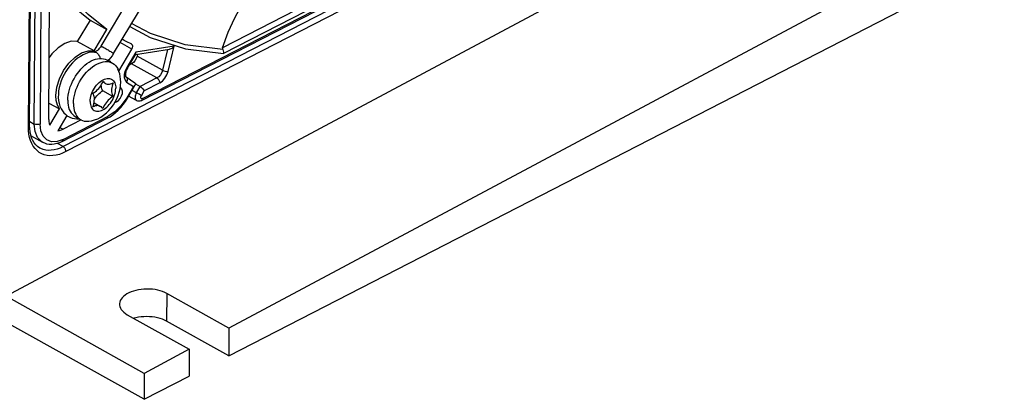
# Model space of a CAD drawing. Extents: x 0 to 420, y 0 to 297.
# Tile 29 of 35: x 375 to 399, y 68 to 77. Entities that reach past the tile are written whole.
import ezdxf

# ---------------------------------------------------------------- set-up
doc = ezdxf.new("R2010")
doc.units = 0
doc.header["$LTSCALE"] = 23.1
doc.layers.get('0').update_dxf_attribs({"linetype": 'CONTINUOUS'})

msp = doc.modelspace()

# ---------------------------------------------------------------- linework, layer by layer
at = {"color": 9, "linetype": 'CONTINUOUS'}
for p, q in [((375.22, 74.467), (375.36, 93.204)), ((375.502, 93.202), (375.361, 74.465)), ((375.075, 74.402), (375.214, 92.97)), ((377.891, 75.094), (391.874, 82.286)), ((391.73, 82.034), (375.931, 73.908)), ((391.799, 81.911), (376, 73.785)), ((387.808, 80.438), (379.862, 76.351)), ((387.919, 80.337), (379.887, 76.206)), ((377.628, 76.312), (377.336, 76.475)), ((378.668, 76.385), (377.725, 76.238)), ((378.505, 76.308), (378.383, 75.793)), ((378.521, 75.765), (378.668, 76.385)), ((377.725, 76.238), (377.5, 75.861)), ((378.383, 75.793), (377.757, 76.143)), ((378.245, 75.603), (377.619, 75.953)), ((378.245, 75.603), (377.833, 75.391)), ((377.497, 75.503), (377.665, 75.39)), ((377.665, 75.39), (377.5, 75.115)), ((377.741, 75.237), (377.633, 75.297)), ((377.741, 75.237), (377.833, 75.391)), ((378.314, 75.48), (377.932, 75.283)), ((377.861, 75.165), (377.932, 75.283)), ((377.225, 75.032), (377.251, 75.017)), ((375.931, 74.086), (377.042, 74.657)), ((375.106, 74.531), (375.22, 74.467)), ((375.851, 74.384), (375.932, 74.339)), ((375.427, 74.014), (375.404, 74.028)), ((375.931, 73.908), (375.789, 73.988)), ((378.49, 70.282), (378.485, 69.6))]:
    msp.add_line(p, q, dxfattribs=at)
at = {"color": 7, "linetype": 'CONTINUOUS'}
for p, q in [((375.105, 74.44), (375.244, 93.008)), ((377.175, 76.206), (383.642, 87.037)), ((377.867, 75.044), (391.85, 82.236)), ((392.284, 79.714), (374.399, 70.149)), ((380.016, 68.744), (399.147, 78.584)), ((376.866, 76.39), (378.08, 78.423)), ((375.577, 74.576), (375.602, 77.976)), ((395.693, 77.808), (380.021, 69.427)), ((376.595, 77.034), (376.281, 76.507)), ((376.595, 77.034), (377.013, 76.801)), ((376.698, 76.274), (377.013, 76.801)), ((376.698, 76.274), (376.281, 76.507)), ((377.44, 76.532), (377.388, 76.562)), ((377.306, 75.771), (377.628, 76.312)), ((377.627, 76.433), (377.626, 76.434)), ((377.717, 76.185), (378.554, 76.315)), ((377.011, 76.047), (377.15, 75.969)), ((377.516, 75.848), (377.723, 76.195)), ((377.769, 76.193), (377.757, 76.143)), ((377.619, 75.953), (377.561, 75.923)), ((377.701, 75.479), (377.483, 75.625)), ((376.908, 75.506), (376.971, 75.471)), ((377.355, 75.357), (377.34, 75.367)), ((377.517, 75.102), (377.712, 75.43)), ((377.718, 75.455), (377.833, 75.391)), ((377.161, 75.145), (376.91, 75.285)), ((377.744, 75.044), (377.547, 75.153)), ((375.58, 74.984), (375.841, 74.838)), ((375.6, 74.435), (375.841, 74.838)), ((376.693, 74.991), (376.856, 74.9)), ((377.251, 75.017), (377.202, 74.992)), ((376.026, 74.676), (375.802, 74.3)), ((375.907, 74.036), (377.018, 74.607)), ((376.379, 74.568), (375.932, 74.339)), ((376.231, 74.65), (376.37, 74.573)), ((375.427, 74.014), (375.138, 74.175)), ((377.929, 67.671), (372.439, 70.739)), ((377.934, 68.311), (374.524, 70.216)), ((380.021, 69.427), (378.49, 70.282)), ((377.513, 69.76), (379.044, 68.905)), ((380.016, 68.744), (378.485, 69.6)), ((380.021, 69.427), (380.016, 68.744)), ((379.044, 68.905), (377.934, 68.311)), ((379.044, 68.905), (379.039, 68.242)), ((377.934, 68.311), (377.929, 67.671)), ((377.929, 67.671), (379.039, 68.242))]:
    msp.add_line(p, q, dxfattribs=at)
for points in [[(375.602, 77.963), (375.703, 77.835), (376.129, 77.405), (376.595, 77.034)], [(377.013, 76.801), (376.547, 77.172), (376.12, 77.602), (375.735, 78.089)], [(379.862, 76.351), (380.003, 76.735), (380.164, 77.089), (380.341, 77.411), (380.505, 77.662)], [(376.281, 76.507), (376.131, 76.508), (375.97, 76.454), (375.808, 76.349), (375.656, 76.2), (375.588, 76.106)], [(377.626, 76.434), (377.486, 76.507), (377.44, 76.532)], [(375.753, 75.171), (375.776, 75.373), (375.841, 75.583), (375.942, 75.785), (376.074, 75.967), (376.226, 76.116), (376.388, 76.221), (376.549, 76.275), (376.698, 76.274)], [(376.866, 76.39), (376.85, 76.365), (376.832, 76.341), (376.814, 76.319), (376.796, 76.3), (376.778, 76.284), (376.761, 76.271), (376.745, 76.261), (376.732, 76.253), (376.72, 76.249), (376.711, 76.246), (376.705, 76.244), (376.702, 76.244)], [(377.628, 76.312), (377.645, 76.349), (377.65, 76.386), (377.643, 76.415), (377.627, 76.433)], [(378.554, 76.315), (378.574, 76.32), (378.596, 76.329), (378.62, 76.343), (378.644, 76.362), (378.668, 76.385)], [(379.862, 76.351), (379.86, 76.341), (379.859, 76.332), (379.861, 76.322), (379.863, 76.313), (379.868, 76.304)], [(379.868, 76.304), (379.882, 76.273), (379.888, 76.24), (379.887, 76.206)], [(376.702, 76.244), (376.637, 76.24), (376.569, 76.228), (376.499, 76.206), (376.427, 76.175), (376.357, 76.136), (376.289, 76.089), (376.224, 76.035), (376.162, 75.975), (376.104, 75.91), (376.05, 75.84), (376.001, 75.767), (375.957, 75.69), (375.918, 75.611), (375.885, 75.53), (375.857, 75.448), (375.836, 75.365), (375.821, 75.282), (375.814, 75.2), (375.813, 75.121), (375.82, 75.044), (375.834, 74.972), (375.854, 74.906), (375.882, 74.844), (375.915, 74.789), (375.952, 74.741), (375.995, 74.699), (376.043, 74.664), (376.066, 74.65)], [(376.046, 75.053), (376.049, 75.117), (376.057, 75.182), (376.07, 75.249), (376.087, 75.317), (376.109, 75.385), (376.135, 75.453), (376.165, 75.52), (376.2, 75.585), (376.238, 75.649), (376.279, 75.709), (376.323, 75.767), (376.369, 75.821), (376.418, 75.872), (376.468, 75.917), (376.52, 75.958), (376.573, 75.994), (376.626, 76.024), (376.679, 76.048), (376.731, 76.067), (376.783, 76.079), (376.833, 76.085), (376.881, 76.085), (376.928, 76.078), (376.971, 76.066), (377.011, 76.047)], [(377.175, 76.206), (377.14, 76.151), (377.1, 76.1), (377.057, 76.052), (377.036, 76.033)], [(377.042, 76.039), (377.051, 76.037), (377.071, 76.028)], [(377.071, 76.028), (377.088, 76.016), (377.103, 76.001), (377.109, 75.993)], [(377.757, 76.143), (377.736, 76.084), (377.704, 76.03), (377.664, 75.985), (377.619, 75.953)], [(377.723, 76.194), (377.727, 76.206), (377.725, 76.238)], [(376.186, 74.975), (376.188, 75.039), (376.196, 75.105), (376.209, 75.172), (376.226, 75.239), (376.248, 75.307), (376.274, 75.375), (376.305, 75.442), (376.339, 75.507), (376.377, 75.571), (376.418, 75.632), (376.462, 75.69), (376.508, 75.744), (376.557, 75.794), (376.608, 75.84), (376.659, 75.88)], [(376.659, 75.88), (376.712, 75.916), (376.765, 75.946), (376.818, 75.971), (376.871, 75.989), (376.922, 76.001), (376.972, 76.007), (377.021, 76.007), (377.067, 76.001), (377.11, 75.988), (377.15, 75.969)], [(377.15, 75.969), (377.188, 75.944), (377.222, 75.914), (377.251, 75.878), (377.277, 75.836), (377.283, 75.823)], [(377.352, 75.502), (377.35, 75.573), (377.341, 75.641), (377.327, 75.706), (377.308, 75.766), (377.283, 75.823)], [(377.516, 75.848), (377.502, 75.823), (377.49, 75.798), (377.481, 75.772), (377.474, 75.747), (377.469, 75.723), (377.466, 75.701), (377.466, 75.681), (377.467, 75.665), (377.47, 75.651), (377.473, 75.64), (377.477, 75.632), (377.48, 75.627), (377.483, 75.625)], [(376.564, 74.536), (376.635, 74.547), (376.708, 74.567), (376.785, 74.597), (376.859, 74.637), (376.931, 74.685), (376.999, 74.74), (377.061, 74.802), (377.119, 74.869), (377.17, 74.939), (377.215, 75.014), (377.255, 75.091), (377.288, 75.17), (377.315, 75.252), (377.335, 75.336), (377.347, 75.419), (377.352, 75.502)], [(376.666, 75.226), (376.696, 75.244), (376.725, 75.264), (376.754, 75.288), (376.783, 75.316), (376.81, 75.345), (376.835, 75.378), (376.858, 75.412), (376.88, 75.448), (376.899, 75.485), (376.916, 75.523)], [(376.91, 75.285), (376.897, 75.309), (376.886, 75.337), (376.879, 75.367), (376.874, 75.399), (376.873, 75.434), (376.873, 75.436)], [(376.916, 75.523), (376.932, 75.502), (376.951, 75.484), (376.971, 75.471)], [(376.971, 75.471), (376.995, 75.46), (377.02, 75.454), (377.047, 75.451), (377.075, 75.453), (377.103, 75.459), (377.133, 75.469), (377.163, 75.482)], [(377.163, 75.482), (377.149, 75.444), (377.138, 75.405), (377.13, 75.367), (377.125, 75.33), (377.123, 75.294), (377.125, 75.259), (377.129, 75.227), (377.137, 75.197), (377.147, 75.169), (377.161, 75.145)], [(377.251, 75.017), (377.299, 75.051), (377.341, 75.1), (377.373, 75.159), (377.392, 75.22), (377.395, 75.278), (377.383, 75.325), (377.355, 75.357)], [(377.712, 75.43), (377.703, 75.418), (377.687, 75.404), (377.665, 75.39)], [(377.701, 75.479), (377.707, 75.474), (377.714, 75.466), (377.718, 75.456), (377.718, 75.444), (377.713, 75.432), (377.712, 75.43)], [(377.833, 75.391), (377.861, 75.371), (377.89, 75.344), (377.914, 75.314), (377.932, 75.283)], [(375.841, 74.838), (375.792, 74.932), (375.762, 75.044), (375.753, 75.171)], [(376.046, 75.053), (376.048, 74.992), (376.055, 74.934), (376.067, 74.88), (376.083, 74.829), (376.104, 74.783), (376.13, 74.742), (376.159, 74.706), (376.193, 74.676), (376.231, 74.65)], [(376.663, 74.889), (376.677, 74.927), (376.688, 74.966), (376.696, 75.004), (376.701, 75.041), (376.703, 75.077), (376.702, 75.112), (376.697, 75.144), (376.69, 75.174), (376.679, 75.202), (376.666, 75.226)], [(376.703, 75.075), (376.717, 75.099), (376.741, 75.133), (376.766, 75.165), (376.793, 75.195), (376.821, 75.222), (376.85, 75.246), (376.88, 75.267), (376.91, 75.285)], [(377.161, 75.145), (377.131, 75.127), (377.101, 75.106), (377.072, 75.082), (377.044, 75.055), (377.017, 75.025), (376.991, 74.993), (376.968, 74.959), (376.946, 74.923), (376.927, 74.886), (376.911, 74.848)], [(377.018, 74.607), (377.089, 74.647), (377.158, 74.695), (377.226, 74.75), (377.291, 74.81), (377.353, 74.877), (377.412, 74.948), (377.466, 75.023), (377.517, 75.102)], [(376.186, 74.975), (376.187, 74.914), (376.194, 74.856), (376.206, 74.802), (376.222, 74.752), (376.243, 74.706), (376.269, 74.664), (376.298, 74.628), (376.332, 74.598), (376.37, 74.573)], [(376.856, 74.9), (376.831, 74.911), (376.806, 74.917), (376.78, 74.92), (376.752, 74.918), (376.723, 74.912), (376.693, 74.902), (376.663, 74.889)], [(376.911, 74.848), (376.894, 74.869), (376.876, 74.887), (376.856, 74.9)], [(377.867, 75.044), (377.847, 75.035), (377.827, 75.03), (377.808, 75.028), (377.789, 75.029), (377.771, 75.033), (377.753, 75.039), (377.744, 75.044)], [(375.577, 74.576), (375.579, 74.525), (375.587, 74.478), (375.6, 74.435)], [(376.066, 74.65), (376.095, 74.635), (376.151, 74.614), (376.21, 74.6), (376.273, 74.594), (376.329, 74.595)], [(376.37, 74.573), (376.41, 74.554), (376.453, 74.541), (376.499, 74.535), (376.548, 74.535), (376.564, 74.536)], [(375.353, 73.873), (375.301, 73.909), (375.254, 73.953), (375.215, 74.004), (375.181, 74.061), (375.154, 74.126), (375.132, 74.196), (375.117, 74.272), (375.108, 74.354), (375.105, 74.44)], [(375.802, 74.3), (375.844, 74.306), (375.888, 74.319), (375.932, 74.339)], [(375.907, 74.036), (375.841, 74.006), (375.776, 73.983), (375.712, 73.969), (375.649, 73.963), (375.59, 73.964), (375.533, 73.973), (375.48, 73.99), (375.427, 74.014)], [(378.49, 70.282), (378.439, 70.308), (378.385, 70.33), (378.326, 70.35), (378.264, 70.366), (378.199, 70.378), (378.132, 70.387), (378.064, 70.392), (377.995, 70.393), (377.926, 70.39), (377.858, 70.384), (377.792, 70.374), (377.727, 70.36), (377.666, 70.343), (377.608, 70.322), (377.554, 70.299), (377.504, 70.272), (377.46, 70.243), (377.421, 70.212), (377.388, 70.179), (377.362, 70.144), (377.342, 70.108), (377.328, 70.071), (377.322, 70.033), (377.321, 70.019)], [(377.321, 70.019), (377.323, 69.995), (377.33, 69.958), (377.345, 69.921), (377.366, 69.886), (377.394, 69.851), (377.428, 69.819), (377.468, 69.788), (377.513, 69.76)], [(378.485, 69.6), (378.434, 69.625), (378.379, 69.648), (378.321, 69.667), (378.259, 69.683), (378.194, 69.696), (378.127, 69.706), (378.059, 69.711), (377.99, 69.713), (377.921, 69.711), (377.853, 69.706), (377.787, 69.696), (377.722, 69.684), (377.673, 69.671)]]:
    msp.add_lwpolyline(points, dxfattribs=at)
at = {"color": 9, "linetype": 'CONTINUOUS'}
for points in [[(377.574, 76.874), (378.082, 76.601), (378.952, 76.326), (379.887, 76.206)], [(379.868, 76.304), (378.943, 76.424), (378.084, 76.697), (377.618, 76.948)], [(376.866, 76.39), (376.866, 76.39), (376.869, 76.39), (376.875, 76.387), (376.885, 76.383), (376.897, 76.376), (376.912, 76.368), (376.93, 76.358)], [(376.93, 76.358), (376.95, 76.347), (376.971, 76.335), (376.993, 76.322), (377.016, 76.308), (377.039, 76.295), (377.062, 76.281), (377.084, 76.268), (377.104, 76.255), (377.122, 76.243), (377.139, 76.233), (377.152, 76.224), (377.163, 76.216), (377.17, 76.211), (377.174, 76.207), (377.175, 76.206)], [(376.702, 76.244), (376.716, 76.243), (376.736, 76.239), (376.755, 76.23)], [(376.755, 76.23), (376.773, 76.218), (376.79, 76.202), (376.804, 76.183), (376.816, 76.162), (376.826, 76.138), (376.833, 76.113), (376.837, 76.086), (376.837, 76.085)], [(377.5, 75.861), (377.46, 75.776), (377.438, 75.69), (377.438, 75.611), (377.458, 75.546), (377.497, 75.503)], [(377.516, 75.848), (377.514, 75.851), (377.5, 75.861)], [(378.383, 75.793), (378.363, 75.735), (378.331, 75.68), (378.29, 75.634), (378.245, 75.603)], [(378.383, 75.793), (378.415, 75.779), (378.452, 75.769), (378.49, 75.764), (378.521, 75.765)], [(376.597, 75.023), (376.599, 75.062), (376.604, 75.103), (376.613, 75.145), (376.625, 75.187), (376.641, 75.23), (376.659, 75.272), (376.68, 75.313), (376.703, 75.352), (376.729, 75.39), (376.757, 75.425), (376.787, 75.458), (376.818, 75.488), (376.85, 75.515), (376.883, 75.538), (376.916, 75.557), (376.949, 75.572), (376.982, 75.582), (377.014, 75.589), (377.044, 75.591), (377.074, 75.588), (377.101, 75.581), (377.127, 75.57), (377.15, 75.554), (377.171, 75.535), (377.188, 75.511), (377.203, 75.484), (377.215, 75.454), (377.223, 75.421), (377.228, 75.385), (377.229, 75.348)], [(377.483, 75.625), (377.501, 75.606), (377.513, 75.575), (377.511, 75.538), (377.497, 75.503)], [(378.245, 75.603), (378.272, 75.581), (378.294, 75.551), (378.309, 75.515), (378.314, 75.48)], [(378.314, 75.48), (378.382, 75.527), (378.442, 75.595), (378.49, 75.677), (378.521, 75.765)], [(376.597, 75.023), (376.599, 74.986), (376.603, 74.95), (376.612, 74.917), (376.623, 74.886), (376.638, 74.859), (376.656, 74.836), (376.676, 74.816), (376.699, 74.801), (376.725, 74.79), (376.752, 74.783), (376.782, 74.78), (376.813, 74.782), (376.845, 74.788), (376.877, 74.799), (376.91, 74.814), (376.943, 74.833), (376.976, 74.856), (377.008, 74.883), (377.039, 74.912), (377.069, 74.945), (377.097, 74.981), (377.123, 75.019), (377.146, 75.058), (377.167, 75.099), (377.186, 75.141), (377.201, 75.184), (377.213, 75.226), (377.222, 75.268), (377.227, 75.309), (377.229, 75.348)], [(377.5, 75.115), (377.366, 74.925), (377.209, 74.769), (377.042, 74.657)], [(377.517, 75.102), (377.514, 75.105), (377.5, 75.115)], [(377.709, 75.153), (377.708, 75.105), (377.721, 75.066), (377.744, 75.044)], [(377.741, 75.237), (377.727, 75.21), (377.716, 75.181), (377.709, 75.153)], [(377.861, 75.165), (377.836, 75.18), (377.805, 75.2), (377.772, 75.22), (377.741, 75.237)], [(377.849, 75.133), (377.852, 75.144), (377.856, 75.154), (377.861, 75.165)], [(377.891, 75.094), (377.872, 75.089), (377.858, 75.095), (377.849, 75.111), (377.849, 75.133)], [(377.867, 75.044), (377.87, 75.045), (377.885, 75.064), (377.891, 75.094)], [(377.018, 74.607), (377.021, 74.609), (377.036, 74.628), (377.042, 74.657)], [(375.075, 74.402), (375.085, 74.408), (375.093, 74.415), (375.1, 74.423), (375.103, 74.431), (375.105, 74.44)], [(376, 73.785), (375.919, 73.747), (375.839, 73.718), (375.759, 73.698), (375.681, 73.687), (375.606, 73.685), (375.534, 73.692), (375.466, 73.708), (375.402, 73.733), (375.342, 73.767), (375.288, 73.809), (375.239, 73.859), (375.195, 73.918), (375.158, 73.983), (375.128, 74.056), (375.104, 74.135), (375.087, 74.219), (375.077, 74.309), (375.075, 74.402)], [(375.404, 74.028), (375.303, 74.133), (375.24, 74.282), (375.22, 74.467)], [(375.361, 74.465), (375.328, 74.454), (375.29, 74.451), (375.252, 74.455), (375.22, 74.467)], [(375.931, 74.086), (375.782, 74.032), (375.644, 74.028), (375.526, 74.074), (375.436, 74.167), (375.38, 74.3), (375.361, 74.465)], [(375.907, 74.036), (375.91, 74.037), (375.925, 74.056), (375.931, 74.086)], [(375.931, 73.908), (375.856, 73.874), (375.782, 73.847), (375.709, 73.828), (375.637, 73.818), (375.568, 73.816), (375.501, 73.822), (375.438, 73.837), (375.379, 73.86), (375.353, 73.873)], [(376, 73.785), (375.999, 73.799), (375.997, 73.813), (375.993, 73.827), (375.987, 73.842), (375.98, 73.856), (375.972, 73.869), (375.962, 73.881), (375.952, 73.892), (375.942, 73.901), (375.931, 73.908)]]:
    msp.add_lwpolyline(points, dxfattribs=at)

doc.saveas('drawing.dxf')
